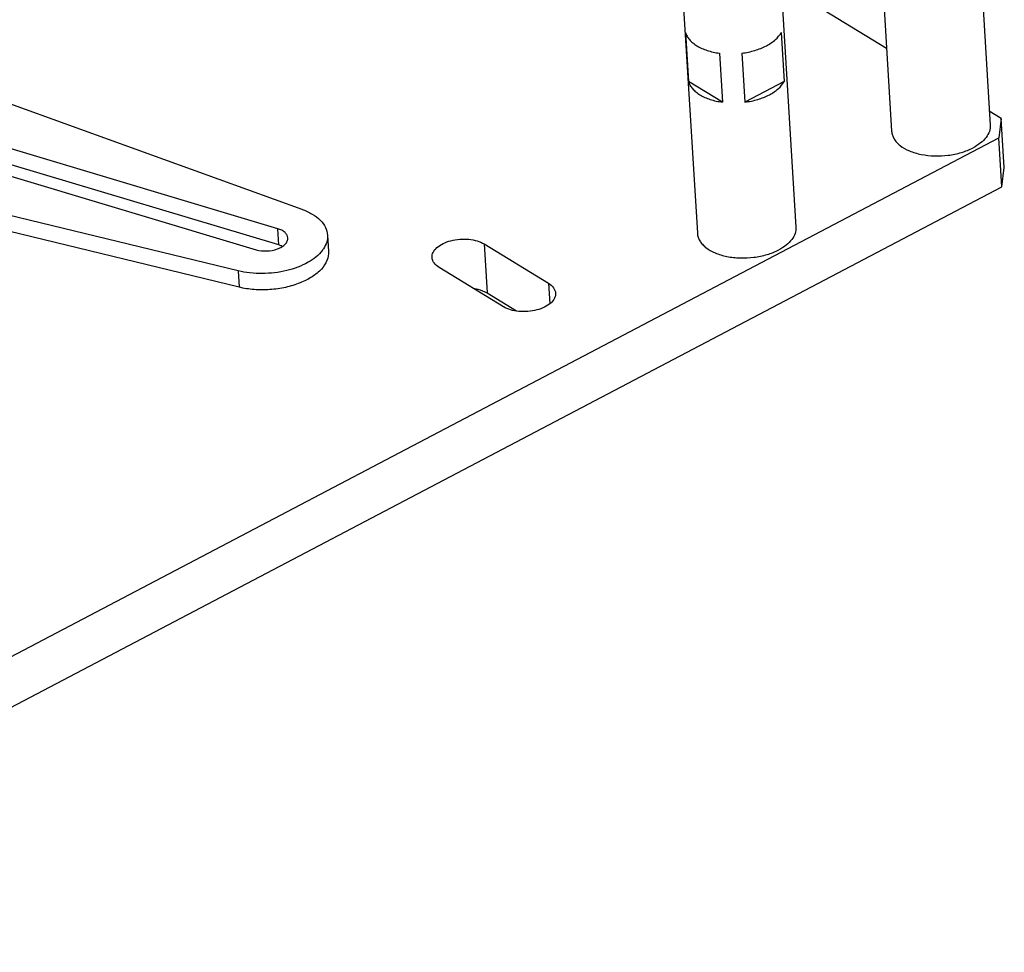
# Model space of a CAD drawing. Header units: millimetres. Extents: x -43833 to -38083, y -3638 to -2112.
# Tile 29 of 114: x -42676 to -42576, y -3397 to -3302. Entities that reach past the tile are written whole.
import ezdxf

# ---------------------------------------------------------------- set-up
doc = ezdxf.new("R2010")
doc.units = ezdxf.units.MM
doc.layers.add('02___PRT_ALL_AXES', color=7, linetype='Continuous')

msp = doc.modelspace()

# ---------------------------------------------------------------- linework, layer by layer
at = {"color": 7, "linetype": 'Continuous'}
for p, q in [((-42588.148, -3305.028), (-42598.833, -3298.509)), ((-42608.515, -3303.417), (-42608.212, -3308.379)), ((-42598.819, -3303.417), (-42598.516, -3308.379)), ((-42605.081, -3305.512), (-42604.779, -3310.473)), ((-42602.805, -3305.512), (-42602.502, -3310.473)), ((-42682.924, -3308.479), (-42647.369, -3321.323)), ((-42604.779, -3310.473), (-42608.212, -3308.379)), ((-42598.516, -3308.379), (-42602.502, -3310.473)), ((-42576.528, -3312.117), (-42577.742, -3311.376)), ((-42576.528, -3312.117), (-42576.79, -3314.105)), ((-42576.225, -3317.078), (-42576.528, -3312.117)), ((-42724.355, -3391.635), (-42576.79, -3314.105)), ((-42576.488, -3319.066), (-42576.79, -3314.105)), ((-42649.801, -3323.29), (-42676.906, -3315.184)), ((-42653.828, -3327.567), (-42697.138, -3317.068)), ((-42679.109, -3317.313), (-42652.004, -3325.419)), ((-42649.7, -3324.944), (-42676.805, -3316.838)), ((-42576.488, -3319.066), (-42576.225, -3317.078)), ((-42724.052, -3396.597), (-42576.488, -3319.066)), ((-42653.727, -3329.221), (-42697.037, -3318.722)), ((-42649.7, -3324.944), (-42649.801, -3323.29)), ((-42644.771, -3323.942), (-42644.67, -3325.596)), ((-42628.914, -3324.839), (-42628.611, -3329.801)), ((-42628.914, -3324.839), (-42622.396, -3328.815)), ((-42626.937, -3331.201), (-42633.454, -3327.225)), ((-42653.828, -3327.567), (-42653.727, -3329.221)), ((-42622.396, -3328.815), (-42622.269, -3330.895)), ((-42628.611, -3329.801), (-42625.641, -3331.612))]:
    msp.add_line(p, q, dxfattribs=at)
msp.add_arc((-42647.784, -3323.605), 3.125, 323.13283, 326.36858, dxfattribs=at)
for points, start_tangent, end_tangent in [([(-42608.515, -3303.417), (-42608.36, -3303.789), (-42608.113, -3304.142), (-42607.78, -3304.469), (-42607.366, -3304.763), (-42606.329, -3305.231), (-42605.081, -3305.512)], (0.273021, -0.962008), (0.99102, -0.133713)), ([(-42600.323, -3304.763), (-42599.411, -3304.142), (-42598.819, -3303.417)], (0.885251, 0.465114), (0.480458, 0.877018)), ([(-42602.805, -3305.512), (-42601.484, -3305.231), (-42600.323, -3304.763)], (0.991625, 0.129152), (0.885251, 0.465114)), ([(-42608.212, -3308.379), (-42608.057, -3308.751), (-42607.811, -3309.104), (-42607.477, -3309.43), (-42607.063, -3309.724), (-42606.026, -3310.193), (-42604.779, -3310.473)], (0.273021, -0.962008), (0.99102, -0.133713)), ([(-42600.02, -3309.724), (-42599.109, -3309.104), (-42598.516, -3308.379)], (0.885251, 0.465114), (0.480458, 0.877018)), ([(-42602.502, -3310.473), (-42601.181, -3310.193), (-42600.02, -3309.724)], (0.991625, 0.129152), (0.885251, 0.465114)), ([(-42647.369, -3321.323), (-42646.315, -3321.816), (-42645.505, -3322.439), (-42644.981, -3323.16), (-42644.771, -3323.941)], (0.940514, -0.339755), (0.061094, -0.998132)), ([(-42648.781, -3324.226), (-42648.864, -3323.938), (-42649.07, -3323.676), (-42649.39, -3323.455), (-42649.801, -3323.29)], (-0.06046, 0.998171), (-0.958077, 0.28651)), ([(-42652.004, -3325.419), (-42650.92, -3325.547), (-42649.831, -3325.338), (-42649.383, -3325.123), (-42649.044, -3324.852), (-42648.839, -3324.546), (-42648.781, -3324.226)], (0.958077, -0.28651), (-0.06046, 0.998171)), ([(-42644.771, -3323.941), (-42644.853, -3324.645), (-42645.182, -3325.335)], (0.061094, -0.998132), (-0.553559, -0.83281)), ([(-42634.179, -3326.214), (-42634.068, -3325.697), (-42633.686, -3325.211), (-42633.069, -3324.803), (-42632.274, -3324.51), (-42631.377, -3324.361), (-42630.461, -3324.369), (-42629.613, -3324.534), (-42628.914, -3324.839)], (-0.060123, 0.998191), (0.853676, -0.520805)), ([(-42645.284, -3325.479), (-42646.738, -3326.7), (-42648.891, -3327.531), (-42651.391, -3327.837), (-42653.828, -3327.567)], (-0.599693, -0.80023), (-0.971852, 0.235592)), ([(-42649.336, -3325.085), (-42649.422, -3325.045), (-42649.7, -3324.944)], (-0.896619, 0.442802), (-0.958077, 0.28651)), ([(-42644.67, -3325.595), (-42644.823, -3326.503), (-42645.383, -3327.376), (-42646.313, -3328.156), (-42647.549, -3328.79), (-42649.01, -3329.236), (-42650.597, -3329.464), (-42652.206, -3329.459), (-42653.727, -3329.221)], (0.061094, -0.998132), (-0.971852, 0.235592)), ([(-42633.454, -3327.225), (-42633.975, -3326.761), (-42634.179, -3326.214)], (-0.853676, 0.520805), (-0.060123, 0.998191)), ([(-42629.892, -3329.364), (-42629.531, -3329.435), (-42628.611, -3329.801)], (0.988252, -0.152833), (0.853676, -0.520805)), ([(-42622.396, -3328.815), (-42621.876, -3329.279), (-42621.672, -3329.826)], (0.853676, -0.520805), (0.060123, -0.998191)), ([(-42621.672, -3329.826), (-42621.782, -3330.343), (-42622.164, -3330.828), (-42622.782, -3331.237), (-42623.576, -3331.529), (-42624.474, -3331.679), (-42625.389, -3331.671), (-42626.237, -3331.506), (-42626.937, -3331.201)], (0.060123, -0.998191), (-0.853676, 0.520805))]:
    msp.add_spline(points, degree=3, dxfattribs=dict(at, start_tangent=start_tangent, end_tangent=end_tangent))
at = {"layer": '02___PRT_ALL_AXES', "color": 7, "linetype": 'Continuous'}
for p, q in [((-42591.42, -3251.395), (-42587.636, -3313.415)), ((-42581.438, -3250.786), (-42577.655, -3312.806)), ((-42611.095, -3261.733), (-42607.311, -3323.752)), ((-42601.114, -3261.124), (-42597.33, -3323.143))]:
    msp.add_line(p, q, dxfattribs=at)
at = {"layer": '02___PRT_ALL_AXES', "color": 7, "linetype": 'Continuous', "start_tangent": (0.061091, -0.998132)}
for points, end_tangent in [([(-42587.636, -3313.415), (-42587.563, -3313.804), (-42587.393, -3314.178), (-42587.129, -3314.532), (-42586.777, -3314.858), (-42585.838, -3315.4), (-42584.648, -3315.763), (-42583.302, -3315.917), (-42581.903, -3315.852), (-42580.563, -3315.572), (-42579.387, -3315.099)], (0.885251, 0.465114)), ([(-42577.655, -3312.805), (-42577.741, -3313.433), (-42578.071, -3314.044), (-42578.629, -3314.608), (-42579.387, -3315.099)], (-0.885251, -0.465114)), ([(-42597.33, -3323.143), (-42597.416, -3323.77), (-42597.746, -3324.381), (-42598.304, -3324.946), (-42599.062, -3325.436)], (-0.885251, -0.465114)), ([(-42607.311, -3323.753), (-42607.238, -3324.141), (-42607.068, -3324.516), (-42606.805, -3324.869), (-42606.453, -3325.195), (-42605.513, -3325.737), (-42604.324, -3326.1), (-42602.977, -3326.255), (-42601.579, -3326.189), (-42600.239, -3325.909), (-42599.062, -3325.436)], (0.885251, 0.465114))]:
    msp.add_spline(points, degree=3, dxfattribs=dict(at, end_tangent=end_tangent))

doc.saveas('drawing.dxf')
